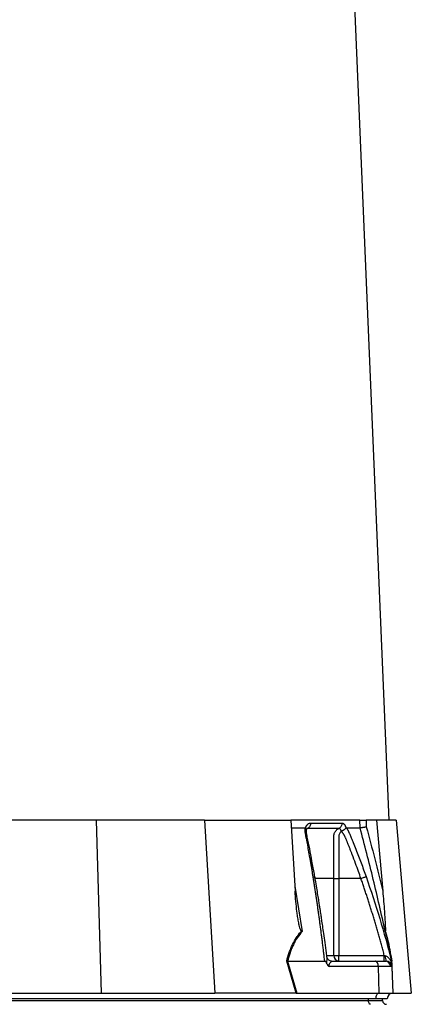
# Model space of a CAD drawing. Header units: millimetres. Extents: x 540 to 1430, y 615 to 2661.
# Tile 6 of 9: x 942 to 1150, y 1114 to 1638. Entities that reach past the tile are written whole.
import ezdxf

# ---------------------------------------------------------------- set-up
doc = ezdxf.new("R2010")
doc.units = ezdxf.units.MM

msp = doc.modelspace()

# ---------------------------------------------------------------- linework, layer by layer
at = {"color": 7, "linetype": 'Continuous', "lineweight": 25}
for p, q in [((1138.4, 1211.91), (1097.9, 2173.91)), ((982.39, 1211.91), (926, 1211.91)), ((982.39, 1211.91), (985.03, 1119.91)), ((1040.14, 1211.91), (982.39, 1211.91)), ((1040.14, 1211.91), (1045.56, 1119.91)), ((1040.14, 1211.91), (1086.08, 1211.91)), ((1086.08, 1211.91), (1088.31, 1174.12)), ((1122.76, 1211.91), (1086.08, 1211.91)), ((1122.89, 1207.91), (1122.76, 1211.91)), ((1126.08, 1211.91), (1126.2, 1208.36)), ((1131.68, 1211.91), (1126.08, 1211.91)), ((1131.68, 1211.91), (1134.99, 1174.12)), ((1142.14, 1211.91), (1131.68, 1211.91)), ((1142.14, 1211.91), (1150.19, 1119.91)), ((1086.32, 1207.91), (1093.61, 1207.91)), ((1093.91, 1207.78), (1093.95, 1207.91)), ((1115.37, 1207.91), (1115.41, 1207.78)), ((1108.86, 1139.91), (1108.86, 1180.91)), ((1111.55, 1180.91), (1111.55, 1139.91)), ((1123.35, 1180.91), (1111.55, 1180.91)), ((1108.86, 1139.91), (1111.55, 1139.91)), ((1111.55, 1136.91), (1111.55, 1139.91)), ((1111.55, 1139.91), (1135.81, 1139.91)), ((1139.54, 1137.47), (1139.7, 1136.91)), ((1139.69, 1136.88), (1139.61, 1137.23)), ((1088.8, 1119.91), (1083.87, 1136.93)), ((1084.35, 1136.91), (1089.28, 1119.91)), ((1084.36, 1136.91), (1104.09, 1136.91)), ((1132.6, 1134.02), (1106.56, 1134.02)), ((1107.77, 1136.91), (1131.1, 1136.91)), ((1131.1, 1136.91), (1136.26, 1136.91)), ((1132.6, 1134.02), (1132.85, 1119.91)), ((1139.12, 1134.02), (1132.6, 1134.02)), ((1136.26, 1136.91), (1136.62, 1136.91)), ((1136.62, 1136.91), (1136.8, 1136.91)), ((1139.57, 1134.02), (1139.12, 1134.02)), ((1139.8, 1134.02), (1139.57, 1134.02)), ((1139.8, 1134.02), (1140.29, 1119.91)), ((1131.4, 1116.91), (886.4, 1116.91)), ((932.23, 1119.91), (985.03, 1119.91)), ((985.03, 1119.91), (1045.56, 1119.91)), ((1088.56, 1119.91), (1045.56, 1119.91)), ((1089.28, 1119.91), (1132.85, 1119.91)), ((1127.4, 1115.91), (1127.4, 1116.91)), ((1137.4, 1116.91), (1131.4, 1116.91)), ((1132.85, 1119.91), (1140.29, 1119.91)), ((1134.9, 1115.91), (1134.9, 1116.91)), ((1140.4, 1119.91), (1150.19, 1119.91)), ((887.9, 1115.91), (1127.4, 1115.91)), ((1127.4, 1115.91), (1134.9, 1115.91))]:
    msp.add_line(p, q, dxfattribs=at)
at = {"color": 8, "linetype": 'Continuous', "lineweight": 25}
for p, q in [((1088.15, 1176.79), (1092.12, 1152.67)), ((1105.25, 1139.91), (1108.86, 1139.91)), ((1139.86, 1133.85), (1140.34, 1119.91))]:
    msp.add_line(p, q, dxfattribs=at)
at = {"color": 7, "linetype": 'Continuous', "lineweight": 25, "flags": 128}
for points in [[(1131.4, 1116.91), (1131.43, 1117.48), (1131.51, 1118.03), (1131.64, 1118.54), (1131.82, 1118.99), (1132.04, 1119.37), (1132.29, 1119.65), (1132.56, 1119.83), (1132.85, 1119.91)], [(1128.4, 1113.91), (1128.2, 1113.95), (1128.01, 1114.06), (1127.84, 1114.25), (1127.69, 1114.5), (1127.57, 1114.8), (1127.47, 1115.15), (1127.42, 1115.52), (1127.4, 1115.91)]]:
    msp.add_lwpolyline(points, dxfattribs=at)
at = {"color": 7, "linetype": 'Continuous', "lineweight": 25}
for centre, radius, start, end in [((1111.72, 1139.76), 2.86, 177.0312, 266.6861), ((1141.3, 1139.11), 5, 172.1759, 206.0599), ((1136.19, 1133.99), 2.93, 0.5844, 88.6453), ((1136.6, 1133.94), 2.97, 1.5169, 89.5524), ((1136.8, 1133.91), 3, 2, 90), ((1140.4, 1116.91), 3, 92, 180), ((1140.4, 1116.91), 3, 90, 91.0431), ((1136.9, 1115.91), 2, 180, 270)]:
    msp.add_arc(centre, radius, start, end, dxfattribs=at)
msp.add_ellipse((1089.89, 1116.91), major_axis=(13.24, -0.32), ratio=0.225259, start_param=1.658536, end_param=1.676742, dxfattribs=at)
for points, knots in [([(1122.76, 1211.91), (1122.88, 1211.91), (1123.06, 1211.91), (1123.51, 1211.91), (1123.78, 1211.91), (1124.23, 1211.91), (1124.39, 1211.91), (1124.71, 1211.91), (1124.88, 1211.91), (1125.39, 1211.91), (1125.74, 1211.91), (1126.08, 1211.91)], [0, 0, 0, 0, 0.25, 0.25, 0.5, 0.5, 0.625, 0.625, 0.75, 0.75, 1, 1, 1, 1]), ([(1097.91, 1181.87), (1097.8, 1182.56), (1097.58, 1183.93), (1097.24, 1185.98), (1096.9, 1188.02), (1096.55, 1190.04), (1096.1, 1192.66), (1095.53, 1195.86), (1094.95, 1199.01), (1094.47, 1201.53), (1094.19, 1203.02), (1093.98, 1204.08), (1093.88, 1204.68), (1093.79, 1205.19), (1093.72, 1205.7), (1093.67, 1206.22), (1093.63, 1206.79), (1093.61, 1207.36), (1093.61, 1207.73), (1093.61, 1207.91)], [0, 0, 0, 0, 0.0777766, 0.1551997, 0.2322716, 0.3089948, 0.3853718, 0.5305262, 0.6744738, 0.7474235, 0.8196146, 0.8463831, 0.8697605, 0.889755, 0.9063828, 0.929523, 0.9527995, 0.9762724, 1, 1, 1, 1]), ([(1093.61, 1207.91), (1093.63, 1207.91), (1093.67, 1207.91), (1093.73, 1207.89), (1093.79, 1207.86), (1093.85, 1207.83), (1093.89, 1207.79), (1093.91, 1207.78)], [0, 0, 0, 0, 0.212576, 0.416535, 0.614103, 0.807726, 1, 1, 1, 1]), ([(1093.91, 1207.78), (1094.04, 1207.61), (1094.29, 1207.32), (1094.28, 1207.02), (1094.28, 1206.89)], [0, 0, 0, 0, 0.5427756, 1, 1, 1, 1]), ([(1093.95, 1207.91), (1093.98, 1207.98), (1094.02, 1208.11), (1094.1, 1208.3), (1094.18, 1208.49), (1094.27, 1208.66), (1094.36, 1208.83), (1094.46, 1208.99), (1094.56, 1209.15), (1094.66, 1209.29), (1094.77, 1209.43), (1094.88, 1209.56), (1094.99, 1209.68), (1095.11, 1209.79), (1095.27, 1209.93), (1095.48, 1210.08), (1095.73, 1210.21), (1095.99, 1210.31), (1096.25, 1210.37), (1096.43, 1210.38), (1096.52, 1210.38)], [0, 0, 0, 0, 0.0442489, 0.088103, 0.1316437, 0.1749545, 0.21812, 0.2612256, 0.3043574, 0.347601, 0.3910414, 0.4347626, 0.4788469, 0.5233746, 0.5684236, 0.6548026, 0.7405374, 0.8262412, 0.9125282, 1, 1, 1, 1]), ([(1094.27, 1206.66), (1094.29, 1206.73), (1094.35, 1206.92), (1094.47, 1207.19), (1094.62, 1207.43), (1094.6, 1207.42), (1094.59, 1207.41)], [0, 0, 0, 0, 0.121018, 0.347236, 0.71047, 1, 1, 1, 1]), ([(1098.87, 1181.43), (1098.04, 1186.01), (1096.82, 1192.69), (1095.4, 1200.25), (1094.42, 1204.45), (1094.35, 1206.26), (1094.32, 1207.17)], [0, 0, 0, 0, 0.5217875, 0.7596986, 0.8790517, 1, 1, 1, 1]), ([(1096.51, 1210.38), (1096.52, 1210.1), (1096.5, 1209.8), (1096.37, 1209.22), (1096.27, 1208.93), (1095.99, 1208.41), (1095.82, 1208.18), (1095.43, 1207.79), (1095.22, 1207.63), (1095.01, 1207.52)], [0, 0, 0, 0, 0.25, 0.25, 0.5, 0.5, 0.75, 0.75, 1, 1, 1, 1]), ([(1111.62, 1207.52), (1111.05, 1207.52), (1109.81, 1207.52), (1107.96, 1207.52), (1105.94, 1207.52), (1104.53, 1207.52), (1103.02, 1207.52), (1101.56, 1207.52), (1099.36, 1207.52), (1097.23, 1207.52), (1095.72, 1207.52), (1095.01, 1207.52)], [0.7589111, 0.7589111, 0.7589111, 0.7589111, 0.7820302, 0.8131687, 0.8443073, 0.8754458, 0.8754458, 0.9065844, 0.9377229, 0.9688615, 0.9919807, 0.9919807, 0.9919807, 0.9919807]), ([(1108.86, 1180.91), (1108.87, 1185.55), (1108.87, 1190.2), (1108.87, 1197.16), (1108.87, 1199.77), (1108.87, 1202.38), (1108.87, 1202.82), (1108.87, 1202.96), (1108.87, 1203.25), (1108.88, 1203.4), (1108.92, 1203.83), (1108.97, 1204.11), (1109.11, 1204.66), (1109.21, 1204.94), (1109.44, 1205.45), (1109.58, 1205.7), (1109.9, 1206.16), (1110.08, 1206.38), (1110.47, 1206.78), (1110.68, 1206.95), (1111.13, 1207.27), (1111.37, 1207.41), (1111.62, 1207.52)], [0, 0, 0, 0, 0.5, 0.5, 0.75, 0.78125, 0.78125, 0.796875, 0.796875, 0.8125, 0.8125, 0.84375, 0.84375, 0.875, 0.875, 0.90625, 0.90625, 0.9375, 0.9375, 0.96875, 0.96875, 1, 1, 1, 1]), ([(1112.92, 1205.83), (1112.69, 1205.71), (1112.49, 1205.54), (1112.16, 1205.14), (1112.02, 1204.92), (1111.8, 1204.45), (1111.71, 1204.2), (1111.6, 1203.69), (1111.56, 1203.43), (1111.56, 1203.03), (1111.56, 1202.9), (1111.56, 1202.63), (1111.56, 1202.23), (1111.56, 1201.31), (1111.56, 1198.39), (1111.55, 1191.51), (1111.55, 1185.15), (1111.55, 1180.91)], [0, 0, 0, 0, 0.03125, 0.03125, 0.0625, 0.0625, 0.09375, 0.09375, 0.125, 0.125, 0.140625, 0.140625, 0.15625, 0.1875, 0.25, 0.5, 1, 1, 1, 1]), ([(1113.25, 1210.38), (1113.26, 1210.1), (1113.23, 1209.8), (1113.09, 1209.22), (1112.98, 1208.93), (1112.68, 1208.41), (1112.5, 1208.18), (1112.08, 1207.79), (1111.85, 1207.63), (1111.62, 1207.52)], [0, 0, 0, 0, 0.25, 0.25, 0.5, 0.5, 0.75, 0.75, 1, 1, 1, 1]), ([(1112.92, 1206), (1112.91, 1206.04), (1112.89, 1206.12), (1112.85, 1206.25), (1112.8, 1206.4), (1112.73, 1206.57), (1112.64, 1206.74), (1112.54, 1206.92), (1112.41, 1207.09), (1112.27, 1207.25), (1112.12, 1207.38), (1111.96, 1207.47), (1111.79, 1207.52), (1111.68, 1207.52), (1111.62, 1207.52)], [0, 0, 0, 0, 0.038504, 0.086514, 0.144034, 0.211029, 0.287449, 0.37325, 0.468405, 0.572922, 0.680036, 0.786786, 0.893373, 1, 1, 1, 1]), ([(1112.94, 1206.01), (1112.95, 1206.02), (1112.98, 1206.05), (1113.04, 1206.09), (1113.11, 1206.13), (1113.19, 1206.18), (1113.29, 1206.23), (1113.39, 1206.28), (1113.51, 1206.34), (1113.64, 1206.41), (1113.78, 1206.48), (1113.94, 1206.56), (1114.1, 1206.65), (1114.26, 1206.75), (1114.43, 1206.86), (1114.61, 1206.99), (1114.79, 1207.13), (1114.97, 1207.28), (1115.13, 1207.44), (1115.29, 1207.61), (1115.37, 1207.72), (1115.41, 1207.78)], [0, 0, 0, 0, 0.017248, 0.037456, 0.060913, 0.087838, 0.118407, 0.152763, 0.191026, 0.233291, 0.279627, 0.330072, 0.384627, 0.443251, 0.505852, 0.572276, 0.648655, 0.730209, 0.816408, 0.906598, 1, 1, 1, 1]), ([(1123.35, 1180.91), (1122.92, 1182.13), (1122, 1184.77), (1120.46, 1189), (1119.14, 1192.49), (1118.14, 1195.09), (1117.54, 1196.63), (1116.9, 1198.23), (1116.4, 1199.5), (1116.03, 1200.41), (1115.81, 1200.95), (1115.59, 1201.48), (1115.37, 1202.02), (1115.14, 1202.55), (1114.96, 1202.98), (1114.82, 1203.31), (1114.7, 1203.54), (1114.57, 1203.77), (1114.43, 1204.02), (1114.27, 1204.27), (1114.09, 1204.53), (1113.91, 1204.8), (1113.71, 1205.07), (1113.5, 1205.34), (1113.28, 1205.62), (1113.13, 1205.79), (1113.05, 1205.88)], [0, 0, 0, 0, 0.143085, 0.308796, 0.497427, 0.555835, 0.616742, 0.680167, 0.746121, 0.767405, 0.788723, 0.810074, 0.831456, 0.852865, 0.874301, 0.883002, 0.892336, 0.902282, 0.912815, 0.923904, 0.935514, 0.947608, 0.960145, 0.973084, 0.986383, 1, 1, 1, 1]), ([(1113.25, 1210.38), (1113.28, 1210.38), (1113.36, 1210.38), (1113.46, 1210.36), (1113.57, 1210.34), (1113.67, 1210.31), (1113.78, 1210.26), (1113.88, 1210.21), (1113.98, 1210.15), (1114.08, 1210.07), (1114.18, 1209.99), (1114.31, 1209.87), (1114.47, 1209.7), (1114.64, 1209.47), (1114.81, 1209.21), (1114.96, 1208.93), (1115.11, 1208.62), (1115.24, 1208.28), (1115.32, 1208.03), (1115.37, 1207.91)], [0, 0, 0, 0, 0.043919, 0.087472, 0.13073, 0.173768, 0.216664, 0.259492, 0.30233, 0.345255, 0.388344, 0.431671, 0.51489, 0.596546, 0.677156, 0.757259, 0.837405, 0.91814, 1, 1, 1, 1]), ([(1115.41, 1207.78), (1115.42, 1207.79), (1115.44, 1207.82), (1115.47, 1207.85), (1115.51, 1207.88), (1115.54, 1207.9), (1115.58, 1207.91), (1115.61, 1207.91), (1115.62, 1207.91)], [0, 0, 0, 0, 0.160202, 0.321039, 0.484027, 0.650625, 0.822199, 1, 1, 1, 1]), ([(1115.62, 1207.91), (1115.69, 1207.81), (1115.81, 1207.6), (1115.99, 1207.28), (1116.16, 1206.97), (1116.33, 1206.65), (1116.5, 1206.33), (1116.66, 1206.01), (1116.82, 1205.68), (1116.98, 1205.36), (1117.17, 1204.94), (1117.43, 1204.35), (1117.79, 1203.49), (1118.23, 1202.44), (1118.73, 1201.23), (1119.55, 1199.21), (1120.68, 1196.39), (1122.08, 1192.79), (1123.45, 1189.17), (1124.79, 1185.54), (1125.67, 1183.1), (1126.1, 1181.87)], [0, 0, 0, 0, 0.0134228, 0.0267382, 0.0399565, 0.0530881, 0.0661437, 0.0791341, 0.0920702, 0.1049632, 0.1178244, 0.141662, 0.1728313, 0.2170572, 0.2634912, 0.3121266, 0.4491557, 0.58733, 0.7237611, 0.8613131, 1, 1, 1, 1]), ([(1122.89, 1207.91), (1123.02, 1207.92), (1123.19, 1207.94), (1123.65, 1207.99), (1123.92, 1208.03), (1124.37, 1208.09), (1124.52, 1208.11), (1124.85, 1208.16), (1125.01, 1208.18), (1125.35, 1208.23), (1125.52, 1208.26), (1125.86, 1208.31), (1126.03, 1208.33), (1126.2, 1208.36)], [0, 0, 0, 0, 0.25, 0.25, 0.5, 0.5, 0.625, 0.625, 0.75, 0.75, 0.875, 0.875, 1, 1, 1, 1]), ([(1136.33, 1152.67), (1134.29, 1161.93), (1132.16, 1171.16), (1127.69, 1189.58), (1125.35, 1198.76), (1122.89, 1207.91)], [0, 0, 0, 0, 0.5, 0.5, 1, 1, 1, 1]), ([(1104.09, 1136.91), (1103.99, 1137.75), (1103.8, 1139.42), (1103.5, 1141.91), (1103.2, 1144.39), (1102.89, 1146.85), (1102.58, 1149.3), (1102.27, 1151.73), (1101.96, 1154.14), (1101.64, 1156.54), (1101.32, 1158.92), (1100.99, 1161.29), (1100.66, 1163.64), (1100.33, 1165.97), (1100, 1168.29), (1099.66, 1170.6), (1099.32, 1172.88), (1098.97, 1175.15), (1098.62, 1177.41), (1098.27, 1179.65), (1098.03, 1181.13), (1097.91, 1181.87)], [0, 0, 0, 0, 0.055211, 0.110128, 0.164753, 0.219086, 0.273129, 0.326884, 0.38035, 0.43353, 0.486425, 0.539036, 0.591365, 0.643413, 0.695181, 0.746671, 0.797884, 0.848822, 0.899487, 0.949879, 1, 1, 1, 1]), ([(1105.28, 1139.06), (1105.19, 1139.79), (1104.86, 1142.37), (1104.29, 1146.55), (1103.61, 1151.35), (1103.03, 1155.4), (1102.54, 1158.7), (1102.17, 1161.19), (1101.88, 1163.09), (1101.61, 1164.85), (1101.27, 1167), (1100.83, 1169.75), (1100.29, 1173.11), (1099.63, 1177.07), (1099.14, 1179.91), (1098.87, 1181.43)], [0, 0, 0, 0, 0.050663, 0.180653, 0.293264, 0.388491, 0.466333, 0.526794, 0.564787, 0.601011, 0.651659, 0.716876, 0.796665, 0.891033, 1, 1, 1, 1]), ([(1108.86, 1180.91), (1109.11, 1180.91), (1109.5, 1180.91), (1110.44, 1180.91), (1111, 1180.91), (1111.55, 1180.91)], [0, 0, 0, 0, 0.5, 0.5, 1, 1, 1, 1]), ([(1123.35, 1180.91), (1123.64, 1181.01), (1123.95, 1181.12), (1124.55, 1181.33), (1124.84, 1181.43), (1125.36, 1181.61), (1125.58, 1181.69), (1125.91, 1181.81), (1126.03, 1181.85), (1126.1, 1181.87)], [0, 0, 0, 0, 0.25, 0.25, 0.5, 0.5, 0.75, 0.75, 1, 1, 1, 1]), ([(1135.81, 1139.91), (1135.59, 1140.77), (1135.13, 1142.47), (1134.44, 1145.02), (1133.74, 1147.55), (1133.04, 1150.05), (1132.33, 1152.54), (1131.62, 1155.01), (1130.9, 1157.46), (1130.17, 1159.89), (1129.44, 1162.3), (1128.7, 1164.7), (1127.95, 1167.07), (1127.2, 1169.42), (1126.44, 1171.76), (1125.68, 1174.08), (1124.91, 1176.37), (1124.14, 1178.65), (1123.61, 1180.16), (1123.35, 1180.91)], [0, 0, 0, 0, 0.061953, 0.123509, 0.18467, 0.245435, 0.305808, 0.365787, 0.425376, 0.484574, 0.543383, 0.601804, 0.659839, 0.717488, 0.774754, 0.831636, 0.888137, 0.944258, 1, 1, 1, 1]), ([(1091.7, 1152.91), (1091.62, 1152.96), (1091.55, 1153.04), (1091.42, 1153.21), (1091.37, 1153.31), (1091.22, 1153.6), (1091.14, 1153.81), (1090.91, 1154.44), (1090.78, 1154.87), (1090.55, 1155.74), (1090.45, 1156.18), (1090.26, 1157.07), (1090.17, 1157.51), (1089.93, 1158.85), (1089.78, 1159.74), (1089.51, 1161.53), (1089.39, 1162.42), (1089.06, 1165.11), (1088.87, 1166.91), (1088.54, 1170.51), (1088.41, 1172.31), (1088.31, 1174.12)], [0, 0, 0, 0, 0.015625, 0.015625, 0.03125, 0.03125, 0.0625, 0.0625, 0.125, 0.125, 0.1875, 0.1875, 0.25, 0.25, 0.375, 0.375, 0.5, 0.5, 0.75, 0.75, 1, 1, 1, 1]), ([(1134.99, 1174.12), (1135.15, 1172.31), (1135.3, 1170.51), (1135.59, 1166.91), (1135.73, 1165.11), (1135.92, 1162.41), (1135.98, 1161.52), (1136.1, 1159.72), (1136.16, 1158.83), (1136.24, 1157.5), (1136.26, 1157.05), (1136.31, 1156.17), (1136.33, 1155.73), (1136.37, 1154.86), (1136.38, 1154.43), (1136.39, 1153.8), (1136.39, 1153.59), (1136.39, 1153.3), (1136.39, 1153.21), (1136.38, 1153.04), (1136.37, 1152.96), (1136.35, 1152.91)], [0, 0, 0, 0, 0.25, 0.25, 0.5, 0.5, 0.625, 0.625, 0.75, 0.75, 0.8125, 0.8125, 0.875, 0.875, 0.9375, 0.9375, 0.96875, 0.96875, 0.984375, 0.984375, 1, 1, 1, 1]), ([(1083.87, 1136.93), (1084.26, 1138.47), (1084.71, 1139.98), (1085.46, 1142.17), (1085.73, 1142.9), (1086.31, 1144.32), (1086.61, 1145.01), (1087.57, 1147.05), (1088.29, 1148.34), (1089.48, 1150.15), (1089.9, 1150.74), (1090.77, 1151.86), (1091.23, 1152.4), (1091.7, 1152.91)], [0, 0, 0, 0, 0.25, 0.25, 0.375, 0.375, 0.5, 0.5, 0.75, 0.75, 0.875, 0.875, 1, 1, 1, 1]), ([(1136.35, 1152.91), (1136.51, 1152.4), (1136.67, 1151.86), (1136.98, 1150.74), (1137.14, 1150.15), (1137.59, 1148.34), (1137.89, 1147.05), (1138.31, 1145.01), (1138.45, 1144.32), (1138.72, 1142.9), (1138.86, 1142.17), (1139.25, 1139.98), (1139.5, 1138.47), (1139.75, 1136.93)], [0, 0, 0, 0, 0.125, 0.125, 0.25, 0.25, 0.5, 0.5, 0.625, 0.625, 0.75, 0.75, 1, 1, 1, 1]), ([(1092.12, 1152.67), (1091.17, 1151.67), (1090.3, 1150.57), (1088.73, 1148.21), (1088.02, 1146.95), (1087.06, 1144.94), (1086.76, 1144.25), (1086.19, 1142.84), (1085.93, 1142.12), (1085.18, 1139.94), (1084.74, 1138.44), (1084.36, 1136.91)], [0, 0, 0, 0, 0.25, 0.25, 0.5, 0.5, 0.625, 0.625, 0.75, 0.75, 1, 1, 1, 1]), ([(1139.7, 1136.91), (1139.46, 1138.44), (1139.2, 1139.94), (1138.81, 1142.12), (1138.68, 1142.84), (1138.4, 1144.25), (1138.26, 1144.94), (1137.84, 1146.95), (1137.55, 1148.21), (1136.95, 1150.57), (1136.65, 1151.67), (1136.33, 1152.67)], [0, 0, 0, 0, 0.25, 0.25, 0.375, 0.375, 0.5, 0.5, 0.75, 0.75, 1, 1, 1, 1]), ([(1107.77, 1136.91), (1107.54, 1136.93), (1107.05, 1136.97), (1106.27, 1137.37), (1105.68, 1137.98), (1105.36, 1138.63), (1105.32, 1138.92), (1105.3, 1139.03)], [0, 0, 0, 0, 0.204989, 0.429508, 0.670954, 0.870835, 1, 1, 1, 1]), ([(1135.81, 1136.91), (1135.81, 1136.91), (1135.81, 1136.99), (1135.81, 1137.29), (1135.81, 1137.51), (1135.81, 1138.07), (1135.81, 1138.4), (1135.81, 1139.13), (1135.81, 1139.52), (1135.81, 1139.91)], [0, 0, 0, 0, 0.25, 0.25, 0.5, 0.5, 0.75, 0.75, 1, 1, 1, 1]), ([(1136.34, 1139.79), (1136.58, 1139.73), (1136.8, 1139.64), (1137.21, 1139.4), (1137.41, 1139.25), (1137.93, 1138.79), (1138.24, 1138.43), (1138.77, 1137.67), (1139, 1137.27), (1139.41, 1136.41), (1139.59, 1135.97), (1139.75, 1135.5)], [0, 0, 0, 0, 0.125, 0.125, 0.25, 0.25, 0.5, 0.5, 0.75, 0.75, 1, 1, 1, 1]), ([(1105.26, 1135.5), (1105.14, 1135.81), (1105, 1136.11), (1104.73, 1136.51), (1104.63, 1136.63), (1104.45, 1136.78), (1104.39, 1136.83), (1104.26, 1136.89), (1104.18, 1136.91), (1104.11, 1136.91)], [0, 0, 0, 0, 0.5, 0.5, 0.75, 0.75, 0.875, 0.875, 1, 1, 1, 1]), ([(1105.26, 1135.5), (1105.32, 1135.34), (1105.4, 1135.18), (1105.58, 1134.89), (1105.68, 1134.75), (1105.9, 1134.5), (1106.03, 1134.38), (1106.29, 1134.19), (1106.42, 1134.1), (1106.56, 1134.02)], [0, 0, 0, 0, 0.25, 0.25, 0.5, 0.5, 0.75, 0.75, 1, 1, 1, 1]), ([(1107.77, 1136.91), (1107.78, 1136.91), (1107.78, 1136.91), (1107.78, 1136.91), (1107.79, 1136.91), (1107.8, 1136.91), (1107.8, 1136.91), (1107.81, 1136.9), (1107.82, 1136.9), (1107.83, 1136.88), (1107.82, 1136.86), (1107.79, 1136.79), (1107.73, 1136.73), (1107.52, 1136.51), (1107.32, 1136.32), (1106.99, 1136), (1106.88, 1135.88), (1106.65, 1135.62), (1106.53, 1135.48), (1106.39, 1135.23), (1106.34, 1135.14), (1106.28, 1134.93), (1106.26, 1134.82), (1106.28, 1134.57), (1106.32, 1134.45), (1106.43, 1134.22), (1106.49, 1134.11), (1106.56, 1134.02)], [0, 0, 0, 0, 0.003906, 0.003906, 0.007813, 0.015625, 0.03125, 0.03125, 0.0625, 0.0625, 0.125, 0.125, 0.25, 0.25, 0.5, 0.5, 0.625, 0.625, 0.75, 0.75, 0.8125, 0.8125, 0.875, 0.875, 0.9375, 0.9375, 1, 1, 1, 1]), ([(1132.6, 1134.02), (1132.59, 1134.36), (1132.56, 1134.73), (1132.4, 1135.45), (1132.29, 1135.79), (1132, 1136.35), (1131.82, 1136.57), (1131.46, 1136.85), (1131.27, 1136.91), (1131.1, 1136.91)], [0, 0, 0, 0, 0.25, 0.25, 0.5, 0.5, 0.75, 0.75, 1, 1, 1, 1]), ([(1139.7, 1136.91), (1139.7, 1136.91), (1139.7, 1136.84), (1139.71, 1136.64), (1139.71, 1136.51), (1139.72, 1136.24), (1139.73, 1136.1), (1139.74, 1135.81), (1139.74, 1135.65), (1139.75, 1135.5)], [0, 0, 0, 0, 0.25, 0.25, 0.5, 0.5, 0.75, 0.75, 1, 1, 1, 1]), ([(1139.75, 1135.5), (1139.75, 1135.34), (1139.76, 1135.18), (1139.77, 1134.89), (1139.77, 1134.75), (1139.78, 1134.5), (1139.79, 1134.38), (1139.79, 1134.19), (1139.8, 1134.1), (1139.8, 1134.02)], [0, 0, 0, 0, 0.25, 0.25, 0.5, 0.5, 0.75, 0.75, 1, 1, 1, 1])]:
    msp.add_open_spline(points, degree=3, knots=knots, dxfattribs=at)
at = {"color": 8, "linetype": 'Continuous', "lineweight": 25}
for points, knots in [([(1095.01, 1207.52), (1094.85, 1207.44), (1094.64, 1207.32), (1094.47, 1207.12), (1094.42, 1207.07)], [0, 0, 0, 0, 0.740621, 1, 1, 1, 1]), ([(1095.01, 1207.52), (1094.9, 1207.52), (1094.73, 1207.52), (1094.57, 1207.4), (1094.52, 1207.36)], [0, 0, 0, 0, 0.646094, 1, 1, 1, 1]), ([(1097.91, 1181.87), (1098.13, 1181.84), (1098.56, 1181.76), (1098.86, 1181.59), (1098.84, 1181.45), (1098.84, 1181.42)], [0, 0, 0, 0, 0.413141, 0.850221, 1, 1, 1, 1]), ([(1108.86, 1180.91), (1106.44, 1180.91), (1103.36, 1180.91), (1099.73, 1180.91), (1098.96, 1180.91)], [0, 0, 0, 0, 0.789481, 1, 1, 1, 1]), ([(1126.1, 1181.87), (1128.61, 1174.45), (1133.57, 1159.8), (1137.57, 1144.85), (1139.54, 1137.47)], [0, 0, 0, 0, 0.506448, 1, 1, 1, 1]), ([(1105.26, 1135.5), (1105.25, 1135.58), (1105.24, 1136), (1105.27, 1137.04), (1105.38, 1138.21), (1105.29, 1138.87), (1105.27, 1139.06)], [0, 0, 0, 0, 0.059045, 0.300683, 0.794115, 1, 1, 1, 1])]:
    msp.add_open_spline(points, degree=3, knots=knots, dxfattribs=at)
at = {"color": 7, "linetype": 'Continuous', "lineweight": 25}
for points in [[(1096.52, 1210.38), (1102.71, 1210.38), (1108.3, 1210.38), (1113.25, 1210.38)], [(1115.62, 1207.91), (1116.94, 1207.91), (1119.46, 1207.91), (1121.78, 1207.91), (1122.89, 1207.91)], [(1126.2, 1208.36), (1129.32, 1197), (1132.24, 1185.58), (1134.99, 1174.12)], [(1091.7, 1152.91), (1091.83, 1152.83), (1091.97, 1152.75), (1092.12, 1152.67)], [(1136.35, 1152.91), (1136.33, 1152.83), (1136.32, 1152.75), (1136.33, 1152.67)], [(1135.81, 1139.91), (1135.99, 1139.87), (1136.17, 1139.83), (1136.34, 1139.79)], [(1084.35, 1136.91), (1084.18, 1136.92), (1084.02, 1136.92), (1083.87, 1136.93)], [(1084.36, 1136.91), (1084.36, 1136.91), (1084.35, 1136.91), (1084.35, 1136.91)], [(1088.8, 1119.91), (1088.95, 1119.91), (1089.11, 1119.91), (1089.28, 1119.91)]]:
    msp.add_open_spline(points, degree=3, dxfattribs=at)

doc.saveas('drawing.dxf')
